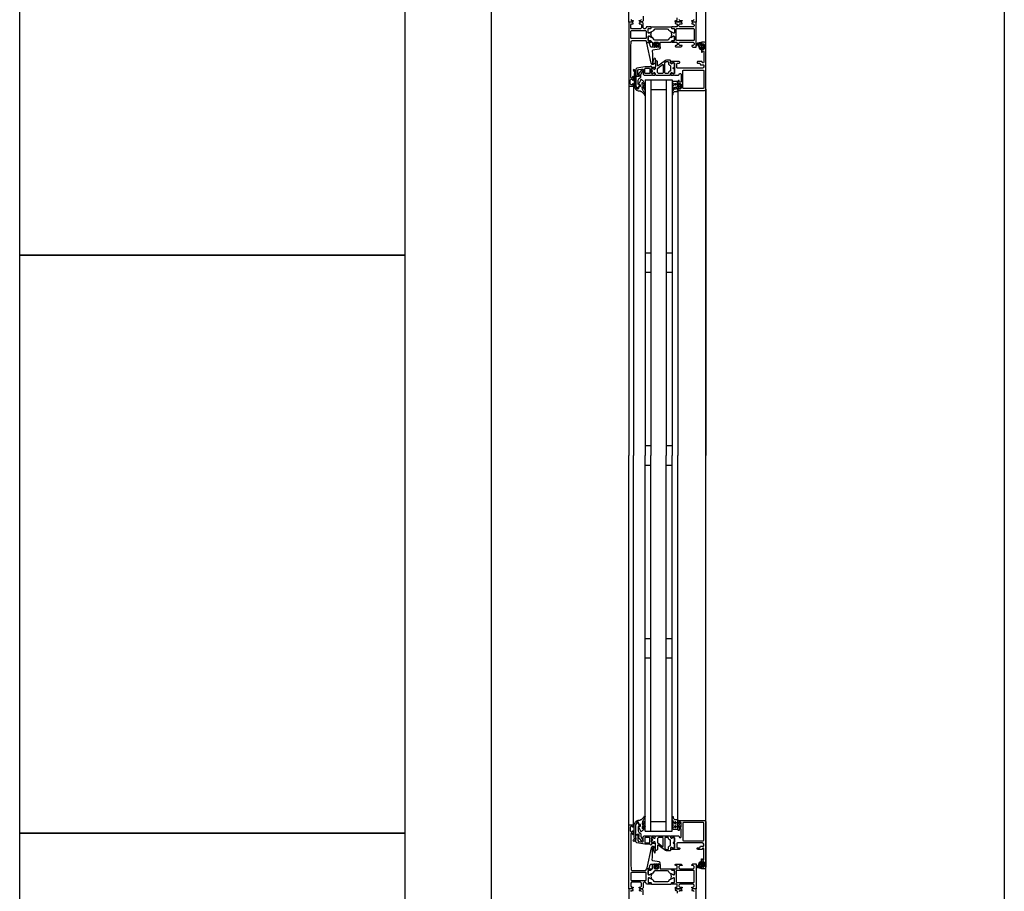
# Model space of a CAD drawing. Header units: millimetres. Extents: x -532 to 413144, y -532 to 654275.
# Tile 54 of 210: x 11578 to 12600, y 26098 to 27002. Entities that reach past the tile are written whole.
import ezdxf

# ---------------------------------------------------------------- set-up
doc = ezdxf.new("R2010")
doc.units = ezdxf.units.MM
doc.header["$LTSCALE"] = 100
for name, color, linetype in [('A-0310-KOZIJN-BU', 7, 'Continuous'), ('A-0410-AFWERKING-GEVEL', 7, 'Continuous'), ('A-0470-AFWERKING-DAK', 7, 'Continuous')]:
    doc.layers.add(name, color=color, linetype=linetype)

msp = doc.modelspace()

# ---------------------------------------------------------------- linework, layer by layer
at = {"layer": 'A-0310-KOZIJN-BU'}
for p, q in [((12233, 26760), (12227, 26760)), ((12255, 26760), (12249, 26760)), ((12233, 26740), (12227, 26740)), ((12255, 26740), (12249, 26740)), ((12233, 26560), (12227, 26560)), ((12255, 26560), (12249, 26560)), ((12227, 26540), (12233, 26540)), ((12249, 26540), (12255, 26540)), ((12227, 26360), (12233, 26360)), ((12249, 26360), (12255, 26360)), ((12227, 26340), (12233, 26340)), ((12249, 26340), (12255, 26340))]:
    msp.add_line(p, q, dxfattribs=at)
at = {"layer": 'A-0310-KOZIJN-BU', "ltscale": 10}
for points in [[(12210, 23400), (12067.625, 23400), (12067.625, 28800)], [(12212, 27002.6875), (12213, 27001.6875), (12214.5, 27001.6875), (12214.5, 27001.09375), (12213.40625, 27000), (12210, 27000), (12210, 27066)], [(12280, 27026), (12280, 27000), (12276.59375, 27000), (12275.5, 27001.09375), (12275.5, 27001.6875), (12277, 27001.6875), (12278, 27002.6875)], [(12225, 27006), (12225, 27001.1875), (12224, 27000.1875), (12221.6875, 27000.1875), (12220.6875, 27001.1875), (12220.6875, 27001.6875), (12222.1875, 27001.6875), (12223.1875, 27002.6875)], [(12262, 27002.6875), (12263, 27001.6875), (12265.5, 27001.6875), (12265.5, 27001.1875), (12264.5, 27000.1875), (12258.8125, 27000.1875), (12258.3125, 27000.6875), (12258.3125, 27001.1875), (12258.8125, 27001.6875), (12259.8125, 27001.6875), (12260.3125, 27002.1875), (12260.3125, 27004.5)], [(12212.6875, 26982.875), (12212.1875, 26983.375), (12212.1875, 26990.75), (12212.6875, 26991.25), (12227.6875, 26991.25), (12228.1875, 26990.75), (12228.1875, 26983.375), (12227.6875, 26982.875), (12212.6875, 26982.875)], [(12234.3125, 26969.5), (12234.53125, 26967.5), (12234.6875, 26965.5), (12234.78125, 26963.5), (12234.8125, 26961.5), (12234.75, 26959.5), (12234.625, 26957.5), (12234.71875, 26957.25), (12235.03125, 26957), (12235.34375, 26957.25), (12235.28125, 26959.25), (12236.6875, 26962.5), (12237.03125, 26962.75), (12237.375, 26962.25), (12237.59375, 26962), (12237.71875, 26960.5), (12236.9375, 26957), (12235.4375, 26956), (12234.34375, 26956), (12233.3125, 26957.25), (12228.6875, 26978.125), (12228.78125, 26978.625), (12229.15625, 26978.75), (12230.6875, 26978.75), (12231.1875, 26978.375), (12232.09375, 26975), (12233.0625, 26974.25), (12236.3125, 26974.25), (12236.8125, 26973.75), (12237.3125, 26974.25), (12237.3125, 26976.125), (12236.59375, 26976.125), (12236.34375, 26976.25), (12236.34375, 26976.625), (12237.9375, 26978.375), (12238.6875, 26978.75), (12239.46875, 26978.375), (12241.0625, 26976.625), (12241.0625, 26976.25), (12240.8125, 26976.125), (12240.09375, 26976.125), (12240.09375, 26974.25), (12240.59375, 26973.75), (12241.09375, 26974.25), (12242.6875, 26974.25), (12242.6875, 26973.375), (12242.34375, 26972.375), (12241.46875, 26971.875), (12235.09375, 26970.75), (12234.4375, 26970.25), (12234.3125, 26969.5)], [(12238.09375, 26974.375), (12238.6875, 26973.75), (12239.3125, 26974.375), (12239.3125, 26977.125), (12238.6875, 26977.75), (12238.09375, 26977.125), (12238.09375, 26974.375)], [(12261.5, 26929), (12288.5, 26929), (12289.6875, 26929.5), (12290, 26930.5), (12290, 26977.5), (12289.4375, 26978.75), (12288.5, 26979), (12285.5, 26979), (12285.5, 26977), (12286, 26976.5), (12286.5, 26976.5), (12286.5, 26977.5), (12287.5, 26977.5), (12288.5, 26976.5), (12288.5, 26972.5), (12287.5, 26971.5), (12286.5, 26971.5), (12286.5, 26972.5), (12286, 26972.5), (12285.5, 26972), (12285.5, 26969.25), (12285.65625, 26968.875), (12286, 26968.75), (12286.34375, 26968.875), (12286.5, 26969.25), (12286.5, 26969.5), (12286.65625, 26969.875), (12287, 26970), (12287.5, 26970), (12288, 26969.5), (12288, 26958.25), (12287.5, 26957.75), (12287, 26957.75), (12286, 26959), (12281.5, 26959), (12281, 26958.5), (12281, 26957.75), (12281.5, 26957.25), (12283.5, 26957.25), (12284, 26956.75), (12284, 26956.25), (12284.5, 26955.75), (12287.5, 26955.75), (12288, 26955.25), (12288, 26953.5), (12287.4375, 26952.5), (12286.5, 26952), (12260.5, 26952), (12260, 26952.5), (12260, 26956.75), (12260.5, 26957.25), (12262.5, 26957.25), (12263, 26957.75), (12263, 26958.5), (12262.5, 26959), (12257.5, 26959), (12257.3125, 26959), (12256.6875, 26959), (12256.5, 26959), (12254.03125, 26959), (12253.6875, 26959), (12253.6875, 26958.75), (12253.875, 26957.5), (12254, 26957), (12254.5, 26956.75), (12254.9375, 26957), (12255.375, 26957.75), (12255.71875, 26957.75), (12257.3125, 26957.75), (12257.5, 26957.5), (12257.5, 26946.75), (12257.3125, 26946.5), (12255.71875, 26946.5), (12255.375, 26946.5), (12255.03125, 26947.25), (12254.5, 26947.5), (12254, 26947.25), (12253.875, 26946.75), (12253.6875, 26945.5), (12253.78125, 26945.25), (12254.03125, 26945), (12256.5, 26945), (12256.6875, 26945.25), (12257.3125, 26945.25), (12257.5, 26945), (12261.6875, 26945), (12262.1875, 26945.5), (12262.1875, 26946), (12262.6875, 26946.5), (12264, 26946.5), (12264.5, 26946), (12264.5, 26938), (12264, 26937.5), (12262.6875, 26937.5), (12262.1875, 26938), (12262.1875, 26939.25), (12261.5, 26939.25), (12261, 26938.75), (12261, 26936), (12261.5, 26935.5), (12262, 26935.5), (12262, 26936.25), (12263.5, 26936.25), (12264.5, 26935.5), (12264.5, 26931.5), (12263.5, 26930.5), (12262, 26930.5), (12262, 26931.5), (12261.5, 26931.5), (12261, 26931), (12261, 26929.5), (12261.5, 26929)], [(12284.59375, 26976), (12285.125, 26976), (12285.1875, 26975.875), (12285.1875, 26973.25), (12285.125, 26973.125), (12284.375, 26973.125), (12284.1875, 26973.25), (12282.59375, 26977.5), (12282.625, 26977.625), (12282.6875, 26977.625), (12283.875, 26977.875), (12284.09375, 26977.75), (12284.09375, 26976.5), (12284.59375, 26976)], [(12286.3125, 26975.75), (12287.09375, 26975.75), (12287.3125, 26975.625), (12287.3125, 26973.375), (12287.125, 26973.125), (12286.3125, 26973.125), (12285.90625, 26973.5), (12285.90625, 26975.375), (12286.3125, 26975.75)], [(12217.5, 26944), (12220.3125, 26944), (12220.3125, 26945), (12219.3125, 26945), (12219.3125, 26949.75), (12220.125, 26950.75), (12223.34375, 26951.25), (12224.59375, 26951.25), (12225.09375, 26950.75), (12225.09375, 26946), (12226.09375, 26945), (12233.5, 26945), (12233.6875, 26945.25), (12234.3125, 26945.25), (12234.5, 26945), (12236.96875, 26945), (12237.21875, 26945.25), (12237.3125, 26945.5), (12237.125, 26946.75), (12237, 26947.25), (12236.5, 26947.5), (12235.96875, 26947.25), (12235.625, 26946.5), (12235.28125, 26946.5), (12233.6875, 26946.5), (12233.5, 26946.75), (12233.5, 26951.5), (12233.59375, 26951.75), (12233.6875, 26951.75), (12235.28125, 26951.75), (12235.625, 26951.75), (12236.09375, 26951), (12236.5, 26950.75), (12236.90625, 26951), (12237.125, 26951.5), (12237.3125, 26952.75), (12237.21875, 26953), (12236.96875, 26953), (12234.5, 26953), (12234.3125, 26953), (12233.6875, 26953), (12233.5, 26953), (12233.5, 26954), (12232.90625, 26954.5), (12232.3125, 26954), (12232.3125, 26953.5), (12226.59375, 26953.5), (12218.34375, 26952), (12217.5, 26951), (12217.5, 26944)], [(12240.625, 26954.5), (12240.125, 26954.5), (12239.84375, 26955), (12239.84375, 26959), (12238.84375, 26960), (12237.84375, 26959), (12237.84375, 26953.5), (12237.5625, 26953), (12237.5625, 26951.5), (12237.0625, 26951), (12236.1875, 26951), (12235.4375, 26951.75), (12234.0625, 26951.75), (12233.5625, 26951.25), (12233.5625, 26950), (12233.625, 26949.75), (12233.84375, 26949.75), (12234.3125, 26949.75), (12234.75, 26949.5), (12234.90625, 26949), (12234.75, 26948.75), (12234.3125, 26948.5), (12233.8125, 26948.5), (12233.625, 26948.5), (12233.5625, 26948.25), (12233.5625, 26947), (12234.0625, 26946.5), (12235.4375, 26946.5), (12236.1875, 26947.25), (12237.0625, 26947.25), (12237.5625, 26946.75), (12237.5625, 26945.5), (12238.0625, 26945), (12252.9375, 26945), (12253.4375, 26945.5), (12253.4375, 26946.75), (12253.9375, 26947.25), (12254.8125, 26947.25), (12255.59375, 26946.5), (12256.9375, 26946.5), (12257.4375, 26947), (12257.4375, 26951.25), (12257.3125, 26951.5), (12257, 26951.5), (12256.6875, 26951.5), (12256.3125, 26951.75), (12256.09375, 26952), (12256.3125, 26952.5), (12256.6875, 26952.75), (12257, 26952.75), (12257.3125, 26952.75), (12257.4375, 26953), (12257.4375, 26957.25), (12256.9375, 26957.75), (12255.59375, 26957.75), (12254.8125, 26957), (12253.9375, 26957), (12253.4375, 26957.5), (12253.4375, 26960), (12252.9375, 26960.5), (12249.09375, 26960.5), (12248.09375, 26960.25), (12240.625, 26954.5)], [(12245.84375, 26947.25), (12245.34375, 26946.75), (12240.84375, 26946.75), (12239.84375, 26947.75), (12239.84375, 26951.75), (12240.03125, 26952.25), (12245.03125, 26956), (12245.5625, 26956), (12245.84375, 26955.5), (12245.84375, 26947.25)], [(12210, 26934), (12210, 26550)], [(12215, 26934), (12215, 26550)], [(12227, 26940), (12227, 26550)], [(12227, 26940), (12255, 26940)], [(12233, 26940), (12233, 26550)], [(12249, 26940), (12249, 26550)], [(12255, 26940), (12255, 26550)], [(12233, 26930), (12249, 26930)], [(12261, 26928.5), (12261, 26550)], [(12290, 26930.5), (12290, 26550)], [(12210, 26166), (12210, 26550)], [(12215, 26166), (12215, 26550)], [(12227, 26160), (12227, 26550)], [(12233, 26160), (12233, 26550)], [(12249, 26160), (12249, 26550)], [(12255, 26160), (12255, 26550)], [(12261, 26171.5), (12261, 26550)], [(12290, 26169.5), (12290, 26550)], [(12233, 26170), (12249, 26170)], [(12261.5, 26171), (12288.5, 26171), (12289.6875, 26170.5), (12290, 26169.5), (12290, 26122.5), (12289.4375, 26121.25), (12288.5, 26121), (12285.5, 26121), (12285.5, 26123), (12286, 26123.5), (12286.5, 26123.5), (12286.5, 26122.5), (12287.5, 26122.5), (12288.5, 26123.5), (12288.5, 26127.5), (12287.5, 26128.5), (12286.5, 26128.5), (12286.5, 26127.5), (12286, 26127.5), (12285.5, 26128), (12285.5, 26130.75), (12285.65625, 26131.125), (12286, 26131.25), (12286.34375, 26131.125), (12286.5, 26130.75), (12286.5, 26130.5), (12286.65625, 26130.125), (12287, 26130), (12287.5, 26130), (12288, 26130.5), (12288, 26141.75), (12287.5, 26142.25), (12287, 26142.25), (12286, 26141), (12281.5, 26141), (12281, 26141.5), (12281, 26142.25), (12281.5, 26142.75), (12283.5, 26142.75), (12284, 26143.25), (12284, 26143.75), (12284.5, 26144.25), (12287.5, 26144.25), (12288, 26144.75), (12288, 26146.5), (12287.4375, 26147.5), (12286.5, 26148), (12260.5, 26148), (12260, 26147.5), (12260, 26143.25), (12260.5, 26142.75), (12262.5, 26142.75), (12263, 26142.25), (12263, 26141.5), (12262.5, 26141), (12257.5, 26141), (12257.3125, 26141), (12256.6875, 26141), (12256.5, 26141), (12254.03125, 26141), (12253.6875, 26141), (12253.6875, 26141.25), (12253.875, 26142.5), (12254, 26143), (12254.5, 26143.25), (12254.9375, 26143), (12255.375, 26142.25), (12255.71875, 26142.25), (12257.3125, 26142.25), (12257.5, 26142.5), (12257.5, 26153.25), (12257.3125, 26153.5), (12255.71875, 26153.5), (12255.375, 26153.5), (12255.03125, 26152.75), (12254.5, 26152.5), (12254, 26152.75), (12253.875, 26153.25), (12253.6875, 26154.5), (12253.78125, 26154.75), (12254.03125, 26155), (12256.5, 26155), (12256.6875, 26154.75), (12257.3125, 26154.75), (12257.5, 26155), (12261.6875, 26155), (12262.1875, 26154.5), (12262.1875, 26154), (12262.6875, 26153.5), (12264, 26153.5), (12264.5, 26154), (12264.5, 26162), (12264, 26162.5), (12262.6875, 26162.5), (12262.1875, 26162), (12262.1875, 26160.75), (12261.5, 26160.75), (12261, 26161.25), (12261, 26164), (12261.5, 26164.5), (12262, 26164.5), (12262, 26163.75), (12263.5, 26163.75), (12264.5, 26164.5), (12264.5, 26168.5), (12263.5, 26169.5), (12262, 26169.5), (12262, 26168.5), (12261.5, 26168.5), (12261, 26169), (12261, 26170.5), (12261.5, 26171)], [(12217.5, 26156), (12220.3125, 26156), (12220.3125, 26155), (12219.3125, 26155), (12219.3125, 26150.25), (12220.125, 26149.25), (12223.34375, 26148.75), (12224.59375, 26148.75), (12225.09375, 26149.25), (12225.09375, 26154), (12226.09375, 26155), (12233.5, 26155), (12233.6875, 26154.75), (12234.3125, 26154.75), (12234.5, 26155), (12236.96875, 26155), (12237.21875, 26154.75), (12237.3125, 26154.5), (12237.125, 26153.25), (12237, 26152.75), (12236.5, 26152.5), (12235.96875, 26152.75), (12235.625, 26153.5), (12235.28125, 26153.5), (12233.6875, 26153.5), (12233.5, 26153.25), (12233.5, 26148.5), (12233.59375, 26148.25), (12233.6875, 26148.25), (12235.28125, 26148.25), (12235.625, 26148.25), (12236.09375, 26149), (12236.5, 26149.25), (12236.90625, 26149), (12237.125, 26148.5), (12237.3125, 26147.25), (12237.21875, 26147), (12236.96875, 26147), (12234.5, 26147), (12234.3125, 26147), (12233.6875, 26147), (12233.5, 26147), (12233.5, 26146), (12232.90625, 26145.5), (12232.3125, 26146), (12232.3125, 26146.5), (12226.59375, 26146.5), (12218.34375, 26148), (12217.5, 26149), (12217.5, 26156)], [(12227, 26160), (12255, 26160)], [(12240.625, 26145.5), (12240.125, 26145.5), (12239.84375, 26145), (12239.84375, 26141), (12238.84375, 26140), (12237.84375, 26141), (12237.84375, 26146.5), (12237.5625, 26147), (12237.5625, 26148.5), (12237.0625, 26149), (12236.1875, 26149), (12235.4375, 26148.25), (12234.0625, 26148.25), (12233.5625, 26148.75), (12233.5625, 26150), (12233.625, 26150.25), (12233.84375, 26150.25), (12234.3125, 26150.25), (12234.75, 26150.5), (12234.90625, 26151), (12234.75, 26151.25), (12234.3125, 26151.5), (12233.8125, 26151.5), (12233.625, 26151.5), (12233.5625, 26151.75), (12233.5625, 26153), (12234.0625, 26153.5), (12235.4375, 26153.5), (12236.1875, 26152.75), (12237.0625, 26152.75), (12237.5625, 26153.25), (12237.5625, 26154.5), (12238.0625, 26155), (12252.9375, 26155), (12253.4375, 26154.5), (12253.4375, 26153.25), (12253.9375, 26152.75), (12254.8125, 26152.75), (12255.59375, 26153.5), (12256.9375, 26153.5), (12257.4375, 26153), (12257.4375, 26148.75), (12257.3125, 26148.5), (12257, 26148.5), (12256.6875, 26148.5), (12256.3125, 26148.25), (12256.09375, 26148), (12256.3125, 26147.5), (12256.6875, 26147.25), (12257, 26147.25), (12257.3125, 26147.25), (12257.4375, 26147), (12257.4375, 26142.75), (12256.9375, 26142.25), (12255.59375, 26142.25), (12254.8125, 26143), (12253.9375, 26143), (12253.4375, 26142.5), (12253.4375, 26140), (12252.9375, 26139.5), (12249.09375, 26139.5), (12248.09375, 26139.75), (12240.625, 26145.5)], [(12245.84375, 26152.75), (12245.34375, 26153.25), (12240.84375, 26153.25), (12239.84375, 26152.25), (12239.84375, 26148.25), (12240.03125, 26147.75), (12245.03125, 26144), (12245.5625, 26144), (12245.84375, 26144.5), (12245.84375, 26152.75)], [(12234.3125, 26130.5), (12234.53125, 26132.5), (12234.6875, 26134.5), (12234.78125, 26136.5), (12234.8125, 26138.5), (12234.75, 26140.5), (12234.625, 26142.5), (12234.71875, 26142.75), (12235.03125, 26143), (12235.34375, 26142.75), (12235.28125, 26140.75), (12236.6875, 26137.5), (12237.03125, 26137.25), (12237.375, 26137.75), (12237.59375, 26138), (12237.71875, 26139.5), (12236.9375, 26143), (12235.4375, 26144), (12234.34375, 26144), (12233.3125, 26142.75), (12228.6875, 26121.875), (12228.78125, 26121.375), (12229.15625, 26121.25), (12230.6875, 26121.25), (12231.1875, 26121.625), (12232.09375, 26125), (12233.0625, 26125.75), (12236.3125, 26125.75), (12236.8125, 26126.25), (12237.3125, 26125.75), (12237.3125, 26123.875), (12236.59375, 26123.875), (12236.34375, 26123.75), (12236.34375, 26123.375), (12237.9375, 26121.625), (12238.6875, 26121.25), (12239.46875, 26121.625), (12241.0625, 26123.375), (12241.0625, 26123.75), (12240.8125, 26123.875), (12240.09375, 26123.875), (12240.09375, 26125.75), (12240.59375, 26126.25), (12241.09375, 26125.75), (12242.6875, 26125.75), (12242.6875, 26126.625), (12242.34375, 26127.625), (12241.46875, 26128.125), (12235.09375, 26129.25), (12234.4375, 26129.75), (12234.3125, 26130.5)], [(12238.09375, 26125.625), (12238.6875, 26126.25), (12239.3125, 26125.625), (12239.3125, 26122.875), (12238.6875, 26122.25), (12238.09375, 26122.875), (12238.09375, 26125.625)], [(12284.59375, 26124), (12285.125, 26124), (12285.1875, 26124.125), (12285.1875, 26126.75), (12285.125, 26126.875), (12284.375, 26126.875), (12284.1875, 26126.75), (12282.59375, 26122.5), (12282.625, 26122.375), (12282.6875, 26122.375), (12283.875, 26122.125), (12284.09375, 26122.25), (12284.09375, 26123.5), (12284.59375, 26124)], [(12286.3125, 26124.25), (12287.09375, 26124.25), (12287.3125, 26124.375), (12287.3125, 26126.625), (12287.125, 26126.875), (12286.3125, 26126.875), (12285.90625, 26126.5), (12285.90625, 26124.625), (12286.3125, 26124.25)], [(12212.6875, 26117.125), (12212.1875, 26116.625), (12212.1875, 26109.25), (12212.6875, 26108.75), (12227.6875, 26108.75), (12228.1875, 26109.25), (12228.1875, 26116.625), (12227.6875, 26117.125), (12212.6875, 26117.125)], [(12212, 26097.3125), (12213, 26098.3125), (12214.5, 26098.3125), (12214.5, 26098.90625), (12213.40625, 26100), (12210, 26100), (12210, 26034)], [(12225, 26094), (12225, 26098.8125), (12224, 26099.8125), (12221.6875, 26099.8125), (12220.6875, 26098.8125), (12220.6875, 26098.3125), (12222.1875, 26098.3125), (12223.1875, 26097.3125)], [(12262, 26097.3125), (12263, 26098.3125), (12265.5, 26098.3125), (12265.5, 26098.8125), (12264.5, 26099.8125), (12258.8125, 26099.8125), (12258.3125, 26099.3125), (12258.3125, 26098.8125), (12258.8125, 26098.3125), (12259.8125, 26098.3125), (12260.3125, 26097.8125), (12260.3125, 26095.5)], [(12280, 26074), (12280, 26100), (12276.59375, 26100), (12275.5, 26098.90625), (12275.5, 26098.3125), (12277, 26098.3125), (12278, 26097.3125)]]:
    msp.add_lwpolyline(points, dxfattribs=at)
for points in [[(12230, 26995), (12228.5, 26995), (12228, 26994.5), (12228, 26994), (12227, 26993), (12226, 26993), (12225, 26994), (12225, 26998.8125), (12224, 26999.8125), (12221.6875, 26999.8125), (12220.6875, 26998.8125), (12220.6875, 26998.3125), (12222.1875, 26998.3125), (12223.1875, 26997.3125), (12223.1875, 26994), (12222.1875, 26993), (12213, 26993), (12212, 26994), (12212, 26997.3125), (12213, 26998.3125), (12214.5, 26998.3125), (12214.5, 26998.90625), (12213.40625, 27000), (12210, 27000), (12210, 26934), (12210.5, 26933.5), (12214.5, 26933.5), (12215, 26934), (12215, 26935.5), (12214.5, 26936), (12214, 26936), (12214, 26935), (12212.5, 26935), (12211.5, 26936), (12211.5, 26939.75), (12212.5, 26940.75), (12214, 26940.75), (12214, 26939.75), (12214.5, 26939.75), (12215, 26940.25), (12215, 26943.25), (12214.5, 26943.75), (12214, 26943.25), (12214, 26942.75), (12213.5, 26941.75), (12212.6875, 26941.75), (12212.1875, 26942.75), (12212.1875, 26974), (12212.4375, 26980.125), (12213.4375, 26981), (12227.5, 26981), (12228, 26980.5), (12228, 26979.5), (12228.5, 26979), (12230, 26979), (12230.71875, 26979.25), (12231, 26979), (12232.90625, 26979), (12233.1875, 26979.375), (12233.1875, 26980.375), (12232.90625, 26980.625), (12230.5, 26980.625), (12230, 26981.125), (12230, 26985), (12230.5, 26985.5), (12231.1875, 26985.5), (12233.59375, 26984.125), (12233.6875, 26984.125), (12233.78125, 26984.1875), (12233.8125, 26984.25), (12233.28125, 26986.125), (12233.09375, 26987), (12233.28125, 26987.9375), (12233.78125, 26989.75), (12233.78125, 26989.875), (12233.6875, 26989.9375), (12233.59375, 26989.9375), (12231.1875, 26988.5), (12230.5, 26988.5), (12230, 26989), (12230, 26992.90625), (12230.5, 26993.40625), (12232.90625, 26993.40625), (12233.1875, 26993.71875), (12233.1875, 26994.71875), (12232.90625, 26995), (12231, 26995), (12230.28125, 26994.8125)], [(12254.3125, 26993.71875), (12254.59375, 26993.40625), (12257, 26993.40625), (12257.5, 26992.90625), (12257.5, 26989.375), (12256.78125, 26988.5625), (12255.96875, 26988.6875), (12252.5625, 26990.625), (12251.78125, 26991.375), (12251.25, 26992.3125), (12250.375, 26992.8125), (12237.125, 26992.8125), (12236.25, 26992.3125), (12235.71875, 26991.375), (12234.9375, 26990.625), (12231.53125, 26988.6875), (12230.4375, 26988.6875), (12230, 26989.375), (12230, 26992.90625), (12230.5, 26993.40625), (12232.90625, 26993.40625), (12233.1875, 26993.71875), (12233.1875, 26994.5), (12233.6875, 26995), (12253.8125, 26995), (12254.3125, 26994.5)], [(12257.5, 26979), (12259.8125, 26979), (12260.3125, 26978.5), (12260.3125, 26976.25), (12259.8125, 26975.75), (12258.8125, 26975.75), (12258.3125, 26975.25), (12258.3125, 26974.75), (12258.8125, 26974.25), (12264.5, 26974.25), (12265.5, 26975.25), (12265.5, 26975.75), (12263, 26975.75), (12262, 26976.75), (12262, 26978), (12263, 26979), (12270, 26979), (12271, 26979), (12277, 26979), (12278, 26978), (12278, 26976.75), (12277, 26975.75), (12275.5, 26975.75), (12275.5, 26975.125), (12276.59375, 26974), (12280, 26974), (12280, 27000), (12276.59375, 27000), (12275.5, 26998.90625), (12275.5, 26998.3125), (12277, 26998.3125), (12278, 26997.3125), (12278, 26996), (12277, 26995), (12271, 26995), (12270, 26995), (12263, 26995), (12262, 26996), (12262, 26997.3125), (12263, 26998.3125), (12265.5, 26998.3125), (12265.5, 26998.8125), (12264.5, 26999.8125), (12258.8125, 26999.8125), (12258.3125, 26999.3125), (12258.3125, 26998.8125), (12258.8125, 26998.3125), (12259.8125, 26998.3125), (12260.3125, 26997.8125), (12260.3125, 26995.5), (12259.8125, 26995), (12257.5, 26995), (12256.78125, 26994.8125), (12256.5, 26995), (12254.59375, 26995), (12254.3125, 26994.71875), (12254.3125, 26993.71875), (12254.59375, 26993.40625), (12257, 26993.40625), (12257.5, 26992.90625), (12257.5, 26989), (12257, 26988.5), (12256.3125, 26988.5), (12253.90625, 26989.9375), (12253.84375, 26989.9375), (12253.78125, 26989.9375), (12253.6875, 26989.8125), (12253.9375, 26988.625), (12254.40625, 26987), (12253.9375, 26985.4375), (12253.71875, 26984.3125), (12253.90625, 26984.125), (12256.3125, 26985.5), (12257, 26985.5), (12257.5, 26985), (12257.5, 26981.125), (12257, 26980.625), (12254.59375, 26980.625), (12254.3125, 26980.375), (12254.3125, 26979.375), (12254.59375, 26979), (12256.5, 26979), (12257.21875, 26979.25)], [(12254.3125, 26980.375), (12254.59375, 26980.625), (12257, 26980.625), (12257.5, 26981.125), (12257.5, 26984.6875), (12256.78125, 26985.5), (12255.96875, 26985.375), (12252.5625, 26983.5), (12251.78125, 26982.75), (12251.25, 26981.75), (12250.375, 26981.25), (12237.125, 26981.25), (12236.25, 26981.75), (12235.71875, 26982.75), (12234.9375, 26983.5), (12231.53125, 26985.375), (12230.4375, 26985.375), (12230, 26984.6875), (12230, 26981.125), (12230.5, 26980.625), (12232.90625, 26980.625), (12233.1875, 26980.375), (12233.1875, 26979.5), (12233.6875, 26979), (12234.6875, 26979), (12234.6875, 26974.75), (12235.1875, 26974.25), (12236.03125, 26974.25), (12237, 26975), (12237.1875, 26975.75), (12236.1875, 26975.75), (12236.1875, 26978), (12237.1875, 26979), (12240.1875, 26979), (12241.1875, 26978), (12241.1875, 26975.75), (12240.1875, 26975.75), (12240.40625, 26975), (12241.375, 26974.25), (12242.1875, 26974.25), (12242.6875, 26974.75), (12242.6875, 26979), (12253.8125, 26979), (12254.3125, 26979.5)], [(12259.3125, 26981.375), (12259.3125, 26992.71875), (12259.8125, 26993.21875), (12277.5, 26993.21875), (12278, 26992.71875), (12278, 26981.375), (12277.5, 26980.875), (12259.8125, 26980.875)], [(12286.625, 26976.375), (12286.46875, 26976.25), (12285.34375, 26976.25), (12285.1875, 26976.375), (12285.1875, 26978.25), (12284.96875, 26978.625), (12284.5, 26978.75), (12281.28125, 26978.25), (12280.1875, 26976.75), (12280.46875, 26975.875), (12280.78125, 26975.75), (12281.09375, 26975.875), (12281.1875, 26976.125), (12281, 26976.75), (12281.21875, 26977.25), (12281.6875, 26977.5), (12281.75, 26977.375), (12281.84375, 26977.375), (12283.5625, 26972.25), (12284.9375, 26971.5), (12285.1875, 26971.875), (12285.1875, 26972.75), (12285.34375, 26972.875), (12286.4375, 26972.875), (12286.625, 26972.75), (12286.78125, 26971.875), (12286.875, 26971.75), (12287.09375, 26971.875), (12287.8125, 26972.625), (12288.09375, 26973.25), (12288.09375, 26975.75), (12287.875, 26976.375), (12287.1875, 26977.25), (12287, 26977.375), (12286.84375, 26977.25)], [(12247.4375, 26947.25), (12247.4375, 26957.5), (12247.625, 26958), (12248.84375, 26959), (12249.125, 26959), (12250.9375, 26959), (12251.4375, 26958.5), (12251.4375, 26956.25), (12252.4375, 26955.25), (12252.9375, 26955.25), (12253.4375, 26954.75), (12253.4375, 26949.5), (12252.9375, 26949), (12252.4375, 26949), (12251.4375, 26948), (12251.4375, 26947.25), (12250.9375, 26946.75), (12247.9375, 26946.75)], [(12217.09375, 26934), (12217.09375, 26946), (12217.4375, 26947.75), (12217.375, 26948.5), (12216.0625, 26950.5), (12215.21875, 26950.75), (12214.6875, 26950), (12214.84375, 26949.5), (12215.8125, 26948), (12215.875, 26947.75), (12215.875, 26947.75), (12215.59375, 26946.25), (12215.59375, 26934), (12215.875, 26932.5), (12216.625, 26931), (12216.90625, 26930.5), (12218.1875, 26929.5), (12219.78125, 26928.5), (12221.125, 26928.5), (12221.8125, 26928.5), (12222.4375, 26928), (12223.09375, 26928), (12223.6875, 26927.5), (12224.21875, 26927), (12224.71875, 26926.5), (12225.1875, 26926), (12225.59375, 26925.5), (12225.9375, 26925), (12226.1875, 26924), (12226.6875, 26924), (12226.875, 26924.5), (12226.65625, 26925.5), (12226.375, 26926.5), (12226, 26927), (12225.59375, 26928), (12225.09375, 26928.5), (12224.53125, 26929.5), (12224.375, 26930), (12224.09375, 26932.5), (12224.28125, 26933), (12224.53125, 26933), (12224.96875, 26932.5), (12225.34375, 26931.5), (12225.625, 26931), (12225.875, 26930.5), (12226.3125, 26929.5), (12226.5, 26929.5), (12226.875, 26930), (12226.78125, 26930.5), (12226.59375, 26931.5), (12226.375, 26932), (12226.0625, 26932.5), (12225.6875, 26933.5), (12225.25, 26934), (12224.78125, 26934.5), (12224.21875, 26935), (12224.09375, 26935.5), (12224.09375, 26937), (12224.28125, 26937.25), (12224.5625, 26937.25), (12224.96875, 26936.75), (12225.3125, 26936.25), (12225.59375, 26936), (12225.8125, 26935.5), (12225.9375, 26934.5), (12226.5625, 26934.5), (12226.875, 26935), (12226.65625, 26936), (12226.40625, 26936.5), (12226.09375, 26937), (12225.71875, 26937.75), (12225.3125, 26938.25), (12224.84375, 26939), (12224.3125, 26939.5), (12223.75, 26940), (12222.9375, 26940.75), (12222.46875, 26940.25), (12222.21875, 26939.5), (12221.9375, 26938.75), (12221.625, 26938), (12221.21875, 26937.25), (12220.78125, 26936.75), (12220.3125, 26936), (12219.96875, 26935.5), (12220.03125, 26935.5), (12220.3125, 26935), (12221.96875, 26935), (12222.28125, 26935), (12222.28125, 26933), (12221.96875, 26933), (12220.46875, 26933), (12220.1875, 26932.5), (12220.1875, 26931), (12219.875, 26930.5), (12219.15625, 26930.5), (12218.875, 26930.5), (12217.6875, 26932), (12217.53125, 26932)], [(12222.6875, 26943), (12222.6875, 26945.25), (12224, 26948.5), (12224.71875, 26949), (12225, 26949.5), (12224.71875, 26950.25), (12224, 26950.5), (12223.28125, 26950.25), (12223.1875, 26950.25), (12219.8125, 26946), (12219.8125, 26945.5), (12220.6875, 26945.5), (12220.6875, 26943.5), (12218.59375, 26943.5), (12218.3125, 26943.75), (12217.5, 26943.75), (12217.5, 26934), (12217.90625, 26932.5), (12219.0625, 26931), (12219.625, 26931), (12220, 26931.5), (12220, 26932.5), (12220.5, 26933), (12221.5, 26933), (12222, 26933.5), (12222, 26934.5), (12221.5, 26935), (12220.1875, 26935), (12219.6875, 26935.5), (12219.6875, 26939.75), (12220.8125, 26941.75), (12221.53125, 26941.75)], [(12227.09375, 26952), (12231.5, 26952), (12232, 26951.5), (12232, 26947), (12231.5, 26946.5), (12227.09375, 26946.5), (12226.59375, 26947), (12226.59375, 26951.5)], [(12234.90625, 26949), (12234.78125, 26948.75), (12234.25, 26948.5), (12233.875, 26948.75), (12233.71875, 26949.25), (12233.875, 26949.5), (12234.25, 26949.75), (12234.78125, 26949.5)], [(12257.3125, 26952), (12257.1875, 26951.75), (12256.65625, 26951.5), (12256.28125, 26951.75), (12256.125, 26952.25), (12256.28125, 26952.5), (12256.65625, 26952.75), (12257.1875, 26952.5)], [(12266.3125, 26949.75), (12266.8125, 26950.25), (12287.3125, 26950.25), (12287.8125, 26949.75), (12287.8125, 26931.5), (12287.3125, 26931), (12266.8125, 26931), (12266.3125, 26931.5)], [(12260.1875, 26928), (12261.1875, 26928.5), (12261.59375, 26929), (12260.6875, 26929), (12260.6875, 26930.5), (12260.21875, 26931), (12260.21875, 26931.5), (12260.6875, 26931.5), (12262, 26931.5), (12262.3125, 26931.5), (12262.3125, 26931.5), (12262.53125, 26931), (12262.8125, 26931), (12263.84375, 26932), (12264, 26932.5), (12264, 26934), (12263.84375, 26934.5), (12262.8125, 26935.5), (12262.625, 26935.5), (12262.375, 26935.5), (12262.21875, 26935), (12262, 26935), (12260.6875, 26935), (12260.21875, 26935), (12260.21875, 26935.5), (12260.6875, 26936), (12260.6875, 26937.75), (12260.40625, 26938.25), (12256.40625, 26938.25), (12255.40625, 26937.5), (12255.1875, 26937.25), (12255.40625, 26936.75), (12256.1875, 26936.5), (12256.40625, 26936.25), (12256.1875, 26936), (12255.40625, 26935.5), (12255.1875, 26935.5), (12255.40625, 26935), (12256.1875, 26934.5), (12256.40625, 26934.5), (12256.1875, 26934), (12255.40625, 26933.5), (12255.1875, 26933.5), (12255.40625, 26933), (12256.1875, 26932.5), (12256.40625, 26932.5), (12256.1875, 26932), (12255.40625, 26931.5), (12255.1875, 26931.5), (12255.46875, 26931), (12256.3125, 26931), (12256.8125, 26930.5), (12255.6875, 26929), (12255.1875, 26928), (12255.1875, 26925), (12255.625, 26925), (12255.84375, 26925), (12256.0625, 26925), (12256.15625, 26926), (12256.28125, 26926.5), (12257.65625, 26928)], [(12259.1875, 26936), (12259.1875, 26935), (12258.6875, 26934.5), (12258.09375, 26934.5), (12257.59375, 26935), (12257.59375, 26936), (12258.09375, 26936.25), (12258.6875, 26936.25)], [(12260.1875, 26933.5), (12260.6875, 26934), (12262.3125, 26934), (12262.8125, 26933.5), (12262.8125, 26933), (12262.3125, 26932.5), (12260.6875, 26932.5), (12260.1875, 26933)], [(12259.1875, 26932), (12259.1875, 26931), (12258.6875, 26930.5), (12258.09375, 26930.5), (12257.59375, 26931), (12257.59375, 26932), (12258.09375, 26932.5), (12258.6875, 26932.5)], [(12217.09375, 26166), (12217.09375, 26154), (12217.4375, 26152.25), (12217.375, 26151.5), (12216.0625, 26149.5), (12215.21875, 26149.25), (12214.6875, 26150), (12214.84375, 26150.5), (12215.8125, 26152), (12215.875, 26152.25), (12215.875, 26152.25), (12215.59375, 26153.75), (12215.59375, 26166), (12215.875, 26167.5), (12216.625, 26169), (12216.90625, 26169.5), (12218.1875, 26170.5), (12219.78125, 26171.5), (12221.125, 26171.5), (12221.8125, 26171.5), (12222.4375, 26172), (12223.09375, 26172), (12223.6875, 26172.5), (12224.21875, 26173), (12224.71875, 26173.5), (12225.1875, 26174), (12225.59375, 26174.5), (12225.9375, 26175), (12226.1875, 26176), (12226.6875, 26176), (12226.875, 26175.5), (12226.65625, 26174.5), (12226.375, 26173.5), (12226, 26173), (12225.59375, 26172), (12225.09375, 26171.5), (12224.53125, 26170.5), (12224.375, 26170), (12224.09375, 26167.5), (12224.28125, 26167), (12224.53125, 26167), (12224.96875, 26167.5), (12225.34375, 26168.5), (12225.625, 26169), (12225.875, 26169.5), (12226.3125, 26170.5), (12226.5, 26170.5), (12226.875, 26170), (12226.78125, 26169.5), (12226.59375, 26168.5), (12226.375, 26168), (12226.0625, 26167.5), (12225.6875, 26166.5), (12225.25, 26166), (12224.78125, 26165.5), (12224.21875, 26165), (12224.09375, 26164.5), (12224.09375, 26163), (12224.28125, 26162.75), (12224.5625, 26162.75), (12224.96875, 26163.25), (12225.3125, 26163.75), (12225.59375, 26164), (12225.8125, 26164.5), (12225.9375, 26165.5), (12226.5625, 26165.5), (12226.875, 26165), (12226.65625, 26164), (12226.40625, 26163.5), (12226.09375, 26163), (12225.71875, 26162.25), (12225.3125, 26161.75), (12224.84375, 26161), (12224.3125, 26160.5), (12223.75, 26160), (12222.9375, 26159.25), (12222.46875, 26159.75), (12222.21875, 26160.5), (12221.9375, 26161.25), (12221.625, 26162), (12221.21875, 26162.75), (12220.78125, 26163.25), (12220.3125, 26164), (12219.96875, 26164.5), (12220.03125, 26164.5), (12220.3125, 26165), (12221.96875, 26165), (12222.28125, 26165), (12222.28125, 26167), (12221.96875, 26167), (12220.46875, 26167), (12220.1875, 26167.5), (12220.1875, 26169), (12219.875, 26169.5), (12219.15625, 26169.5), (12218.875, 26169.5), (12217.6875, 26168), (12217.53125, 26168)], [(12230, 26105), (12228.5, 26105), (12228, 26105.5), (12228, 26106), (12227, 26107), (12226, 26107), (12225, 26106), (12225, 26101.1875), (12224, 26100.1875), (12221.6875, 26100.1875), (12220.6875, 26101.1875), (12220.6875, 26101.6875), (12222.1875, 26101.6875), (12223.1875, 26102.6875), (12223.1875, 26106), (12222.1875, 26107), (12213, 26107), (12212, 26106), (12212, 26102.6875), (12213, 26101.6875), (12214.5, 26101.6875), (12214.5, 26101.09375), (12213.40625, 26100), (12210, 26100), (12210, 26166), (12210.5, 26166.5), (12214.5, 26166.5), (12215, 26166), (12215, 26164.5), (12214.5, 26164), (12214, 26164), (12214, 26165), (12212.5, 26165), (12211.5, 26164), (12211.5, 26160.25), (12212.5, 26159.25), (12214, 26159.25), (12214, 26160.25), (12214.5, 26160.25), (12215, 26159.75), (12215, 26156.75), (12214.5, 26156.25), (12214, 26156.75), (12214, 26157.25), (12213.5, 26158.25), (12212.6875, 26158.25), (12212.1875, 26157.25), (12212.1875, 26126), (12212.4375, 26119.875), (12213.4375, 26119), (12227.5, 26119), (12228, 26119.5), (12228, 26120.5), (12228.5, 26121), (12230, 26121), (12230.71875, 26120.75), (12231, 26121), (12232.90625, 26121), (12233.1875, 26120.625), (12233.1875, 26119.625), (12232.90625, 26119.375), (12230.5, 26119.375), (12230, 26118.875), (12230, 26115), (12230.5, 26114.5), (12231.1875, 26114.5), (12233.59375, 26115.875), (12233.6875, 26115.875), (12233.78125, 26115.8125), (12233.8125, 26115.75), (12233.28125, 26113.875), (12233.09375, 26113), (12233.28125, 26112.0625), (12233.78125, 26110.25), (12233.78125, 26110.125), (12233.6875, 26110.0625), (12233.59375, 26110.0625), (12231.1875, 26111.5), (12230.5, 26111.5), (12230, 26111), (12230, 26107.09375), (12230.5, 26106.59375), (12232.90625, 26106.59375), (12233.1875, 26106.28125), (12233.1875, 26105.28125), (12232.90625, 26105), (12231, 26105), (12230.28125, 26105.1875)], [(12222.6875, 26157), (12222.6875, 26154.75), (12224, 26151.5), (12224.71875, 26151), (12225, 26150.5), (12224.71875, 26149.75), (12224, 26149.5), (12223.28125, 26149.75), (12223.1875, 26149.75), (12219.8125, 26154), (12219.8125, 26154.5), (12220.6875, 26154.5), (12220.6875, 26156.5), (12218.59375, 26156.5), (12218.3125, 26156.25), (12217.5, 26156.25), (12217.5, 26166), (12217.90625, 26167.5), (12219.0625, 26169), (12219.625, 26169), (12220, 26168.5), (12220, 26167.5), (12220.5, 26167), (12221.5, 26167), (12222, 26166.5), (12222, 26165.5), (12221.5, 26165), (12220.1875, 26165), (12219.6875, 26164.5), (12219.6875, 26160.25), (12220.8125, 26158.25), (12221.53125, 26158.25)], [(12260.1875, 26172), (12261.1875, 26171.5), (12261.59375, 26171), (12260.6875, 26171), (12260.6875, 26169.5), (12260.21875, 26169), (12260.21875, 26168.5), (12260.6875, 26168.5), (12262, 26168.5), (12262.3125, 26168.5), (12262.3125, 26168.5), (12262.53125, 26169), (12262.8125, 26169), (12263.84375, 26168), (12264, 26167.5), (12264, 26166), (12263.84375, 26165.5), (12262.8125, 26164.5), (12262.625, 26164.5), (12262.375, 26164.5), (12262.21875, 26165), (12262, 26165), (12260.6875, 26165), (12260.21875, 26165), (12260.21875, 26164.5), (12260.6875, 26164), (12260.6875, 26162.25), (12260.40625, 26161.75), (12256.40625, 26161.75), (12255.40625, 26162.5), (12255.1875, 26162.75), (12255.40625, 26163.25), (12256.1875, 26163.5), (12256.40625, 26163.75), (12256.1875, 26164), (12255.40625, 26164.5), (12255.1875, 26164.5), (12255.40625, 26165), (12256.1875, 26165.5), (12256.40625, 26165.5), (12256.1875, 26166), (12255.40625, 26166.5), (12255.1875, 26166.5), (12255.40625, 26167), (12256.1875, 26167.5), (12256.40625, 26167.5), (12256.1875, 26168), (12255.40625, 26168.5), (12255.1875, 26168.5), (12255.46875, 26169), (12256.3125, 26169), (12256.8125, 26169.5), (12255.6875, 26171), (12255.1875, 26172), (12255.1875, 26175), (12255.625, 26175), (12255.84375, 26175), (12256.0625, 26175), (12256.15625, 26174), (12256.28125, 26173.5), (12257.65625, 26172)], [(12259.1875, 26168), (12259.1875, 26169), (12258.6875, 26169.5), (12258.09375, 26169.5), (12257.59375, 26169), (12257.59375, 26168), (12258.09375, 26167.5), (12258.6875, 26167.5)], [(12260.1875, 26166.5), (12260.6875, 26166), (12262.3125, 26166), (12262.8125, 26166.5), (12262.8125, 26167), (12262.3125, 26167.5), (12260.6875, 26167.5), (12260.1875, 26167)], [(12266.3125, 26150.25), (12266.8125, 26149.75), (12287.3125, 26149.75), (12287.8125, 26150.25), (12287.8125, 26168.5), (12287.3125, 26169), (12266.8125, 26169), (12266.3125, 26168.5)], [(12259.1875, 26164), (12259.1875, 26165), (12258.6875, 26165.5), (12258.09375, 26165.5), (12257.59375, 26165), (12257.59375, 26164), (12258.09375, 26163.75), (12258.6875, 26163.75)], [(12227.09375, 26148), (12231.5, 26148), (12232, 26148.5), (12232, 26153), (12231.5, 26153.5), (12227.09375, 26153.5), (12226.59375, 26153), (12226.59375, 26148.5)], [(12234.90625, 26151), (12234.78125, 26151.25), (12234.25, 26151.5), (12233.875, 26151.25), (12233.71875, 26150.75), (12233.875, 26150.5), (12234.25, 26150.25), (12234.78125, 26150.5)], [(12247.4375, 26152.75), (12247.4375, 26142.5), (12247.625, 26142), (12248.84375, 26141), (12249.125, 26141), (12250.9375, 26141), (12251.4375, 26141.5), (12251.4375, 26143.75), (12252.4375, 26144.75), (12252.9375, 26144.75), (12253.4375, 26145.25), (12253.4375, 26150.5), (12252.9375, 26151), (12252.4375, 26151), (12251.4375, 26152), (12251.4375, 26152.75), (12250.9375, 26153.25), (12247.9375, 26153.25)], [(12257.3125, 26148), (12257.1875, 26148.25), (12256.65625, 26148.5), (12256.28125, 26148.25), (12256.125, 26147.75), (12256.28125, 26147.5), (12256.65625, 26147.25), (12257.1875, 26147.5)], [(12254.3125, 26119.625), (12254.59375, 26119.375), (12257, 26119.375), (12257.5, 26118.875), (12257.5, 26115.3125), (12256.78125, 26114.5), (12255.96875, 26114.625), (12252.5625, 26116.5), (12251.78125, 26117.25), (12251.25, 26118.25), (12250.375, 26118.75), (12237.125, 26118.75), (12236.25, 26118.25), (12235.71875, 26117.25), (12234.9375, 26116.5), (12231.53125, 26114.625), (12230.4375, 26114.625), (12230, 26115.3125), (12230, 26118.875), (12230.5, 26119.375), (12232.90625, 26119.375), (12233.1875, 26119.625), (12233.1875, 26120.5), (12233.6875, 26121), (12234.6875, 26121), (12234.6875, 26125.25), (12235.1875, 26125.75), (12236.03125, 26125.75), (12237, 26125), (12237.1875, 26124.25), (12236.1875, 26124.25), (12236.1875, 26122), (12237.1875, 26121), (12240.1875, 26121), (12241.1875, 26122), (12241.1875, 26124.25), (12240.1875, 26124.25), (12240.40625, 26125), (12241.375, 26125.75), (12242.1875, 26125.75), (12242.6875, 26125.25), (12242.6875, 26121), (12253.8125, 26121), (12254.3125, 26120.5)], [(12257.5, 26121), (12259.8125, 26121), (12260.3125, 26121.5), (12260.3125, 26123.75), (12259.8125, 26124.25), (12258.8125, 26124.25), (12258.3125, 26124.75), (12258.3125, 26125.25), (12258.8125, 26125.75), (12264.5, 26125.75), (12265.5, 26124.75), (12265.5, 26124.25), (12263, 26124.25), (12262, 26123.25), (12262, 26122), (12263, 26121), (12270, 26121), (12271, 26121), (12277, 26121), (12278, 26122), (12278, 26123.25), (12277, 26124.25), (12275.5, 26124.25), (12275.5, 26124.875), (12276.59375, 26126), (12280, 26126), (12280, 26100), (12276.59375, 26100), (12275.5, 26101.09375), (12275.5, 26101.6875), (12277, 26101.6875), (12278, 26102.6875), (12278, 26104), (12277, 26105), (12271, 26105), (12270, 26105), (12263, 26105), (12262, 26104), (12262, 26102.6875), (12263, 26101.6875), (12265.5, 26101.6875), (12265.5, 26101.1875), (12264.5, 26100.1875), (12258.8125, 26100.1875), (12258.3125, 26100.6875), (12258.3125, 26101.1875), (12258.8125, 26101.6875), (12259.8125, 26101.6875), (12260.3125, 26102.1875), (12260.3125, 26104.5), (12259.8125, 26105), (12257.5, 26105), (12256.78125, 26105.1875), (12256.5, 26105), (12254.59375, 26105), (12254.3125, 26105.28125), (12254.3125, 26106.28125), (12254.59375, 26106.59375), (12257, 26106.59375), (12257.5, 26107.09375), (12257.5, 26111), (12257, 26111.5), (12256.3125, 26111.5), (12253.90625, 26110.0625), (12253.84375, 26110.0625), (12253.78125, 26110.0625), (12253.6875, 26110.1875), (12253.9375, 26111.375), (12254.40625, 26113), (12253.9375, 26114.5625), (12253.71875, 26115.6875), (12253.90625, 26115.875), (12256.3125, 26114.5), (12257, 26114.5), (12257.5, 26115), (12257.5, 26118.875), (12257, 26119.375), (12254.59375, 26119.375), (12254.3125, 26119.625), (12254.3125, 26120.625), (12254.59375, 26121), (12256.5, 26121), (12257.21875, 26120.75)], [(12286.625, 26123.625), (12286.46875, 26123.75), (12285.34375, 26123.75), (12285.1875, 26123.625), (12285.1875, 26121.75), (12284.96875, 26121.375), (12284.5, 26121.25), (12281.28125, 26121.75), (12280.1875, 26123.25), (12280.46875, 26124.125), (12280.78125, 26124.25), (12281.09375, 26124.125), (12281.1875, 26123.875), (12281, 26123.25), (12281.21875, 26122.75), (12281.6875, 26122.5), (12281.75, 26122.625), (12281.84375, 26122.625), (12283.5625, 26127.75), (12284.9375, 26128.5), (12285.1875, 26128.125), (12285.1875, 26127.25), (12285.34375, 26127.125), (12286.4375, 26127.125), (12286.625, 26127.25), (12286.78125, 26128.125), (12286.875, 26128.25), (12287.09375, 26128.125), (12287.8125, 26127.375), (12288.09375, 26126.75), (12288.09375, 26124.25), (12287.875, 26123.625), (12287.1875, 26122.75), (12287, 26122.625), (12286.84375, 26122.75)], [(12259.3125, 26118.625), (12259.3125, 26107.28125), (12259.8125, 26106.78125), (12277.5, 26106.78125), (12278, 26107.28125), (12278, 26118.625), (12277.5, 26119.125), (12259.8125, 26119.125)], [(12254.3125, 26106.28125), (12254.59375, 26106.59375), (12257, 26106.59375), (12257.5, 26107.09375), (12257.5, 26110.625), (12256.78125, 26111.4375), (12255.96875, 26111.3125), (12252.5625, 26109.375), (12251.78125, 26108.625), (12251.25, 26107.6875), (12250.375, 26107.1875), (12237.125, 26107.1875), (12236.25, 26107.6875), (12235.71875, 26108.625), (12234.9375, 26109.375), (12231.53125, 26111.3125), (12230.4375, 26111.3125), (12230, 26110.625), (12230, 26107.09375), (12230.5, 26106.59375), (12232.90625, 26106.59375), (12233.1875, 26106.28125), (12233.1875, 26105.5), (12233.6875, 26105), (12253.8125, 26105), (12254.3125, 26105.5)]]:
    msp.add_lwpolyline(points, close=True, dxfattribs=at)
at = {"layer": 'A-0410-AFWERKING-GEVEL', "ltscale": 10}
msp.add_lwpolyline([(12290, 23400), (12290, 28800), (12600, 28800), (12600, 23400)], close=True, dxfattribs=at)
at = {"layer": 'A-0470-AFWERKING-DAK', "ltscale": 10}
for points in [[(11977.5, 27358), (11977.5, 26758), (11577.5, 26758), (11577.5, 27358)], [(11977.5, 26758), (11977.5, 26158), (11577.5, 26158), (11577.5, 26758)], [(11977.5, 26158), (11977.5, 25558), (11577.5, 25558), (11577.5, 26158)]]:
    msp.add_lwpolyline(points, close=True, dxfattribs=at)

doc.saveas('drawing.dxf')
